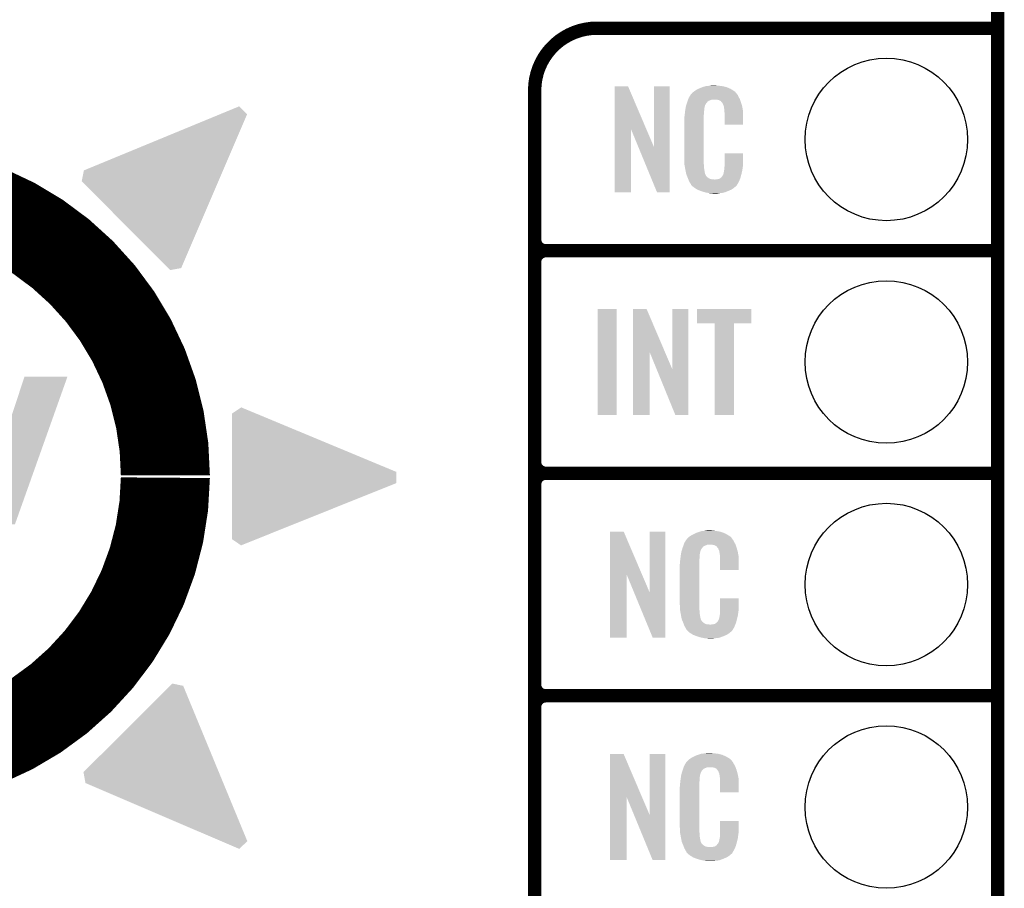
# Model space of a CAD drawing. Extents: x -0.05 to 0.95, y -0.15 to 1.54.
# Tile 15 of 27: x 0.51 to 0.95, y 0.36 to 0.75. Entities that reach past the tile are written whole.
import ezdxf

# ---------------------------------------------------------------- set-up
doc = ezdxf.new("R2010")
doc.units = 0
doc.layers.get('0').update_dxf_attribs({"linetype": 'CONTINUOUS'})
for name, color, linetype in [('AMBIENT_26_CLICK_V100_GKO', 5, 'CONTINUOUS'), ('AMBIENT_26_CLICK_V100_GTO', 14, 'CONTINUOUS'), ('AMBIENT_26_CLICK_V100_GTS', 12, 'CONTINUOUS')]:
    doc.layers.add(name, color=color, linetype=linetype)

# ---------------------------------------------------------------- blocks, each defined once
blk = doc.blocks.new('ROUND_33')
blk.add_circle((0, 0), 0.0365)

msp = doc.modelspace()

# ---------------------------------------------------------------- linework, layer by layer
at = {"layer": 'AMBIENT_26_CLICK_V100_GKO', "const_width": 0.006}
msp.add_lwpolyline([(0.95, -0.05), (0.95, 1.45)], dxfattribs=at)
at = {"layer": 'AMBIENT_26_CLICK_V100_GTO'}
for points, const_width in [([(0.77, 0.75, 0.4142136), (0.742, 0.722)], 0.006), ([(0.5761, 0.549, 516.3942261), (0.5760961, 0.548)], 0.04), ([(0.742, 0.655, 0.4142136), (0.747, 0.65)], 0.006), ([(0.747, 0.65, 0.4142136), (0.742, 0.645)], 0.006), ([(0.747, 0.65, 0.4142136), (0.742, 0.645)], 0.006), ([(0.742, 0.555, 0.4142136), (0.747, 0.55)], 0.006), ([(0.747, 0.55, 0.4142136), (0.742, 0.545)], 0.006), ([(0.747, 0.55, 0.4142136), (0.742, 0.545)], 0.006), ([(0.742, 0.455, 0.4142136), (0.747, 0.45)], 0.006), ([(0.747, 0.45, 0.4142136), (0.742, 0.445)], 0.006), ([(0.747, 0.45, 0.4142136), (0.742, 0.445)], 0.006)]:
    msp.add_lwpolyline(points, format="xyb", dxfattribs=dict(at, const_width=const_width))
at = {"layer": 'AMBIENT_26_CLICK_V100_GTO', "const_width": 0.006}
for points in [[(0.77, 0.75), (0.95, 0.75)], [(0.742, -0.022), (0.742, 0.722)], [(0.747, 0.65), (0.95, 0.65)], [(0.747, 0.65), (0.95, 0.65)], [(0.742, 0.555), (0.742, 0.645)], [(0.747, 0.55), (0.95, 0.55)], [(0.747, 0.55), (0.95, 0.55)], [(0.742, 0.545), (0.742, 0.455)], [(0.747, 0.45), (0.95, 0.45)], [(0.747, 0.45), (0.95, 0.45)], [(0.742, 0.355), (0.742, 0.445)]]:
    msp.add_lwpolyline(points, dxfattribs=at)
at = {"layer": 'AMBIENT_26_CLICK_V100_GTO'}
for points in [[(0.7779006, 0.7045952), (0.7779009, 0.7237994), (0.7921917, 0.7045952), (0.7840002, 0.7237994)], [(0.7779009, 0.7237994), (0.7779009, 0.7238), (0.7840002, 0.7237994), (0.7779009, 0.7238)], [(0.7956, 0.6966046), (0.7956009, 0.7237991), (0.8026994, 0.6966046), (0.8027, 0.7237991)], [(0.7956009, 0.7237991), (0.7956009, 0.7238), (0.8027, 0.7237991), (0.7956009, 0.7238)], [(0.8128, 0.7209001), (0.8133714, 0.7214), (0.8325285, 0.7209001), (0.8321001, 0.7214)], [(0.8133714, 0.7214), (0.8136001, 0.7216), (0.8321001, 0.7214), (0.8318202, 0.7216)], [(0.8136001, 0.7216), (0.8140716, 0.7219001), (0.8318202, 0.7216), (0.8314, 0.7219001)], [(0.8140716, 0.7219001), (0.8147001, 0.7223), (0.8314, 0.7219001), (0.8307335, 0.7223)], [(0.8147001, 0.7223), (0.8157, 0.7228), (0.8307335, 0.7223), (0.8299, 0.7228)], [(0.8157, 0.7228), (0.8161, 0.723), (0.8299, 0.7228), (0.8294143, 0.723)], [(0.8161, 0.723), (0.8170999, 0.7234), (0.8294143, 0.723), (0.828443, 0.7234)], [(0.8170999, 0.7234), (0.8173999, 0.7235), (0.828443, 0.7234), (0.8282001, 0.7235)], [(0.8173999, 0.7235), (0.818, 0.7237), (0.8282001, 0.7235), (0.8274501, 0.7237)], [(0.818, 0.7237), (0.8186667, 0.7239), (0.8274501, 0.7237), (0.8267001, 0.7239)], [(0.8186667, 0.7239), (0.8190001, 0.724), (0.8267001, 0.7239), (0.8259001, 0.724)], [(0.8190001, 0.724), (0.8202, 0.7241), (0.8259001, 0.724), (0.8251, 0.7241)], [(0.8202, 0.7241), (0.8208, 0.7242), (0.8251, 0.7241), (0.8245001, 0.7242)], [(0.8208, 0.7242), (0.8214001, 0.7243), (0.8239001, 0.7242), (0.8234001, 0.7243)], [(0.8103798, 0.7162999), (0.8104999, 0.7167), (0.8190999, 0.7162999), (0.8194998, 0.7167)], [(0.8104999, 0.7167001), (0.8105735, 0.7168998), (0.8194999, 0.7167001), (0.8195999, 0.7168998)], [(0.8104999, 0.7167), (0.8104999, 0.7167001), (0.8194998, 0.7167), (0.8194999, 0.7167001)], [(0.8105735, 0.7168998), (0.8107209, 0.7172999), (0.8195999, 0.7168998), (0.8201001, 0.7172999)], [(0.8107209, 0.7172999), (0.810942, 0.7178999), (0.8201001, 0.7172999), (0.8215998, 0.7178999)], [(0.810942, 0.7179), (0.8110157, 0.7180999), (0.8342714, 0.7179), (0.8342, 0.7180999)], [(0.810942, 0.7178999), (0.810942, 0.7179), (0.8215998, 0.7178999), (0.8234999, 0.7179)], [(0.8110157, 0.7180999), (0.8112, 0.7186001), (0.8342, 0.7180999), (0.8339272, 0.7186001)], [(0.8112, 0.7186001), (0.8115528, 0.7192), (0.8339272, 0.7186001), (0.8336, 0.7192)], [(0.8115528, 0.7192), (0.8120822, 0.7200998), (0.8336, 0.7192), (0.8332001, 0.7200998)], [(0.8120822, 0.7200998), (0.8122, 0.7203001), (0.8332001, 0.7200998), (0.833, 0.7203001)], [(0.8122, 0.7203001), (0.8122009, 0.7204), (0.833, 0.7203001), (0.8329002, 0.7204)], [(0.8122009, 0.7204), (0.8124002, 0.7204003), (0.8329002, 0.7204), (0.8328998, 0.7204003)], [(0.8124002, 0.7204003), (0.81248, 0.7205001), (0.8328998, 0.7204003), (0.8328001, 0.7205001)], [(0.81248, 0.7205001), (0.8126398, 0.7206998), (0.8328001, 0.7205001), (0.8327001, 0.7206998)], [(0.8126398, 0.7206998), (0.8128, 0.7209001), (0.8327001, 0.7206998), (0.8325285, 0.7209001)], [(0.8242, 0.7178), (0.8234999, 0.7179), (0.8343072, 0.7178), (0.8342714, 0.7179)], [(0.8246999, 0.7177), (0.8242, 0.7178), (0.8343428, 0.7177), (0.8343072, 0.7178)], [(0.8256998, 0.7172), (0.8246999, 0.7177), (0.8345214, 0.7172), (0.8343428, 0.7177)], [(0.8257999, 0.7170002), (0.8256998, 0.7172), (0.8345928, 0.7170002), (0.8345214, 0.7172)], [(0.8260572, 0.7167), (0.8257999, 0.7170002), (0.8346999, 0.7167), (0.8345928, 0.7170002)], [(0.8263999, 0.7163), (0.8260572, 0.7167), (0.8348176, 0.7163), (0.8346999, 0.7167)], [(0.6005752, 0.7112995), (0.6093006, 0.7148996), (0.6127998, 0.7112995), (0.6093006, 0.7148996)], [(0.8095, 0.7119), (0.8095888, 0.7126999), (0.8181, 0.7119), (0.8181, 0.7126999)], [(0.8095888, 0.7126999), (0.8096, 0.7128), (0.8181, 0.7126999), (0.81812, 0.7128)], [(0.8096, 0.7128), (0.8096631, 0.7131999), (0.81812, 0.7128), (0.8182, 0.7131999)], [(0.8096631, 0.7131999), (0.809742, 0.7136999), (0.8182, 0.7131999), (0.8182, 0.7136999)], [(0.809742, 0.7136999), (0.8098052, 0.7140999), (0.8182, 0.7136999), (0.8183, 0.7140999)], [(0.8098052, 0.7140999), (0.8098368, 0.7142999), (0.8183, 0.7140999), (0.8183, 0.7142999)], [(0.8098368, 0.7142999), (0.8099, 0.7147001), (0.8183, 0.7142999), (0.8184091, 0.7147001)], [(0.8099, 0.7147001), (0.8101099, 0.7153999), (0.8184091, 0.7147001), (0.8185999, 0.7153999)], [(0.8101099, 0.7153999), (0.8103798, 0.7162999), (0.8185999, 0.7153999), (0.8190999, 0.7162999)], [(0.8268, 0.7154), (0.8263999, 0.7163), (0.8350824, 0.7154), (0.8348176, 0.7163)], [(0.82696, 0.7150001), (0.8268, 0.7154), (0.8352, 0.7150001), (0.8350824, 0.7154)], [(0.8269999, 0.7149002), (0.82696, 0.7150001), (0.8352191, 0.7149002), (0.8352, 0.7150001)], [(0.827, 0.7146001), (0.8269999, 0.7149002), (0.8352762, 0.7146001), (0.8352191, 0.7149002)], [(0.8271, 0.7140999), (0.827, 0.7146001), (0.8353715, 0.7140999), (0.8352762, 0.7146001)], [(0.8272, 0.7134), (0.8271, 0.7140999), (0.8355048, 0.7134), (0.8353715, 0.7140999)], [(0.8272385, 0.7128999), (0.8272, 0.7134), (0.8356, 0.7128999), (0.8355048, 0.7134)], [(0.8273, 0.7121), (0.8272385, 0.7128999), (0.8355998, 0.7121), (0.8356, 0.7128999)], [(0.5395004, 0.6861), (0.6005752, 0.7112995), (0.602005, 0.6861), (0.6127998, 0.7112995)], [(0.8092, 0.7091001), (0.8093, 0.7096001), (0.818, 0.7091001), (0.818, 0.7096001)], [(0.8092, 0.6914), (0.8092, 0.7091001), (0.818, 0.6914), (0.818, 0.7091001)], [(0.8093, 0.7103), (0.8094, 0.711), (0.818, 0.7103), (0.818, 0.711)], [(0.8093, 0.7096001), (0.8093, 0.7103), (0.818, 0.7096001), (0.818, 0.7103)], [(0.8094, 0.711), (0.8094111, 0.7110999), (0.818, 0.711), (0.818, 0.7110999)], [(0.8094111, 0.7110999), (0.8095, 0.7119), (0.818, 0.7110999), (0.8181, 0.7119)], [(0.8273, 0.7066009), (0.8273, 0.7121), (0.8355991, 0.7066009), (0.8355998, 0.7121)], [(0.7779, 0.6762009), (0.7779006, 0.7045952), (0.7852991, 0.6762009), (0.7853, 0.7045952)], [(0.7885925, 0.6966046), (0.7853, 0.7045952), (0.7956, 0.6966046), (0.7921917, 0.7045952)], [(0.8355991, 0.7066), (0.8273, 0.7066009), (0.8355991, 0.7066), (0.8355991, 0.7066009)], [(0.7969998, 0.6762006), (0.7885925, 0.6966046), (0.8026991, 0.6762006), (0.8026994, 0.6966046)], [(0.8092926, 0.6889), (0.8092, 0.6914), (0.818, 0.6889), (0.818, 0.6914)], [(0.8273, 0.6883), (0.8273009, 0.6937991), (0.8356, 0.6883), (0.8356, 0.6937991)], [(0.8273009, 0.6937991), (0.8273009, 0.6938), (0.8356, 0.6937991), (0.8273009, 0.6938)], [(0.5385001, 0.6812002), (0.5395004, 0.6861), (0.5999061, 0.6812002), (0.602005, 0.6861)], [(0.8093, 0.6887001), (0.8092926, 0.6889), (0.8180286, 0.6887001), (0.818, 0.6889)], [(0.809387, 0.6881999), (0.8093, 0.6887001), (0.8181, 0.6881999), (0.8180286, 0.6887001)], [(0.8095435, 0.6872999), (0.809387, 0.6881999), (0.8181, 0.6872999), (0.8181, 0.6881999)], [(0.8097, 0.6864), (0.8095435, 0.6872999), (0.8182421, 0.6864), (0.8181, 0.6872999)], [(0.8099001, 0.6854), (0.8097, 0.6864), (0.8184, 0.6854), (0.8182421, 0.6864)], [(0.8270001, 0.6855002), (0.8271, 0.6857002), (0.8351588, 0.6855002), (0.8352058, 0.6857002)], [(0.8271, 0.6860001), (0.82712, 0.6861001), (0.8352765, 0.6860001), (0.8353, 0.6861001)], [(0.8271, 0.6857002), (0.8271, 0.6860001), (0.8352058, 0.6857002), (0.8352765, 0.6860001)], [(0.82712, 0.6861001), (0.8272, 0.6865001), (0.8353, 0.6861001), (0.8353533, 0.6865001)], [(0.8272, 0.687), (0.827275, 0.6876), (0.8354199, 0.687), (0.8355, 0.6876)], [(0.8272, 0.6865001), (0.8272, 0.687), (0.8353533, 0.6865001), (0.8354199, 0.687)], [(0.827275, 0.6876), (0.8273, 0.6878001), (0.8355, 0.6876), (0.8355286, 0.6878001)], [(0.8273, 0.6878001), (0.8273, 0.6883), (0.8355286, 0.6878001), (0.8356, 0.6883)], [(0.8100801, 0.6844999), (0.8099001, 0.6854), (0.8186, 0.6844999), (0.8184, 0.6854)], [(0.8101, 0.6844001), (0.8100801, 0.6844999), (0.81865, 0.6844001), (0.8186, 0.6844999)], [(0.8103883, 0.6837001), (0.8101, 0.6844001), (0.8190001, 0.6837001), (0.81865, 0.6844001)], [(0.8104295, 0.6835998), (0.8103883, 0.6837001), (0.8191001, 0.6835998), (0.8190001, 0.6837001)], [(0.8105118, 0.6834001), (0.8104295, 0.6835998), (0.8192002, 0.6834001), (0.8191001, 0.6835998)], [(0.8105942, 0.6831999), (0.8105118, 0.6834001), (0.8195001, 0.6831999), (0.8192002, 0.6834001)], [(0.8107177, 0.6829), (0.8105942, 0.6831999), (0.8198, 0.6829), (0.8195001, 0.6831999)], [(0.8108, 0.6827), (0.8107177, 0.6829), (0.8201001, 0.6827), (0.8198, 0.6829)], [(0.8108769, 0.6825), (0.8108, 0.6827), (0.8204001, 0.6825), (0.8201001, 0.6827)], [(0.8109924, 0.6822), (0.8108769, 0.6825), (0.8210002, 0.6822), (0.8204001, 0.6825)], [(0.8110693, 0.682), (0.8109924, 0.6822), (0.8228001, 0.682), (0.8210002, 0.6822)], [(0.8113, 0.6814), (0.8110693, 0.682), (0.8339058, 0.6814), (0.8341529, 0.682)], [(0.8115779, 0.6809), (0.8113, 0.6814), (0.8337, 0.6809), (0.8339058, 0.6814)], [(0.8228001, 0.682), (0.8232001, 0.6820001), (0.8341529, 0.682), (0.834153, 0.6820001)], [(0.8232001, 0.6820001), (0.8235002, 0.6821), (0.834153, 0.6820001), (0.8341941, 0.6821)], [(0.8239001, 0.6821), (0.8249001, 0.6823), (0.8341941, 0.6821), (0.8342765, 0.6823)], [(0.8249001, 0.6823), (0.8253998, 0.6825999), (0.8342765, 0.6823), (0.8344, 0.6825999)], [(0.8253998, 0.6825999), (0.8254001, 0.6826001), (0.8344, 0.6825999), (0.8344, 0.6826001)], [(0.8254001, 0.6826001), (0.8257002, 0.6829), (0.8344, 0.6826001), (0.8344833, 0.6829)], [(0.8257002, 0.6829), (0.8258002, 0.6829006), (0.8344833, 0.6829), (0.8344835, 0.6829006)], [(0.8258002, 0.6829006), (0.8259001, 0.6830999), (0.8344835, 0.6829006), (0.8345388, 0.6830999)], [(0.8259001, 0.6830999), (0.8263001, 0.6835001), (0.8345388, 0.6830999), (0.83465, 0.6835001)], [(0.8263001, 0.6835001), (0.8268, 0.6844), (0.83465, 0.6835001), (0.8349, 0.6844)], [(0.8268, 0.6844), (0.8268001, 0.6844001), (0.8349, 0.6844), (0.8349, 0.6844001)], [(0.8268001, 0.6844001), (0.827, 0.6854001), (0.8349, 0.6844001), (0.8351353, 0.6854001)], [(0.827, 0.6854001), (0.8270001, 0.6855002), (0.8351353, 0.6854001), (0.8351588, 0.6855002)], [(0.5774022, 0.6422001), (0.5385001, 0.6812002), (0.5831996, 0.6422001), (0.5999061, 0.6812002)], [(0.8118001, 0.6804999), (0.8115779, 0.6809), (0.8334599, 0.6804999), (0.8337, 0.6809)], [(0.8121998, 0.6799002), (0.8118001, 0.6804999), (0.8331001, 0.6799002), (0.8334599, 0.6804999)], [(0.8122, 0.6797002), (0.8121998, 0.6799002), (0.8329801, 0.6797002), (0.8331001, 0.6799002)], [(0.8125001, 0.6794), (0.8122, 0.6797002), (0.8328, 0.6794), (0.8329801, 0.6797002)], [(0.8127, 0.6792), (0.8125001, 0.6794), (0.8326998, 0.6792), (0.8328, 0.6794)], [(0.8129, 0.6789999), (0.8127, 0.6792), (0.8324498, 0.6789999), (0.8326998, 0.6792)], [(0.8131333, 0.6788), (0.8129, 0.6789999), (0.8322, 0.6788), (0.8324498, 0.6789999)], [(0.8135999, 0.6784), (0.8131333, 0.6788), (0.8317334, 0.6784), (0.8322, 0.6788)], [(0.81392, 0.6782), (0.8135999, 0.6784), (0.8315001, 0.6782), (0.8317334, 0.6784)], [(0.8150402, 0.6775), (0.81392, 0.6782), (0.8305001, 0.6775), (0.8315001, 0.6782)], [(0.8152, 0.6774001), (0.8150402, 0.6775), (0.8302669, 0.6774001), (0.8305001, 0.6775)], [(0.8164857, 0.6769), (0.8152, 0.6774001), (0.8291, 0.6769), (0.8302669, 0.6774001)], [(0.817, 0.6766999), (0.8164857, 0.6769), (0.8285854, 0.6766999), (0.8291, 0.6769)], [(0.7852991, 0.6762), (0.7779, 0.6762009), (0.7852991, 0.6762), (0.7852991, 0.6762009)], [(0.8026991, 0.6762), (0.7969998, 0.6762006), (0.8026991, 0.6762), (0.8026991, 0.6762006)], [(0.8186999, 0.6762), (0.817, 0.6766999), (0.8272999, 0.6762), (0.8285854, 0.6766999)], [(0.8197667, 0.676), (0.8186999, 0.6762), (0.8263999, 0.676), (0.8272999, 0.6762)], [(0.8203, 0.6759), (0.8197667, 0.676), (0.8253, 0.6759), (0.8263999, 0.676)], [(0.8208999, 0.6758), (0.8203, 0.6759), (0.8246999, 0.6758), (0.8253, 0.6759)], [(0.8219999, 0.6757), (0.8215999, 0.6758), (0.8240999, 0.6757), (0.8246999, 0.6758)], [(0.5782997, 0.6413003), (0.5774022, 0.6422001), (0.5782997, 0.6413003), (0.5831996, 0.6422001)], [(0.7703, 0.5762009), (0.7703009, 0.6237991), (0.7787991, 0.5762009), (0.7788, 0.6237991)], [(0.7703009, 0.6237991), (0.7703009, 0.6238), (0.7788, 0.6237991), (0.7703009, 0.6238)], [(0.7862006, 0.6045952), (0.7862009, 0.6237994), (0.8004917, 0.6045952), (0.7923002, 0.6237994)], [(0.7862009, 0.6237994), (0.7862009, 0.6238), (0.7923002, 0.6237994), (0.7862009, 0.6238)], [(0.8039, 0.5966046), (0.8039009, 0.6237991), (0.8109994, 0.5966046), (0.811, 0.6237991)], [(0.8039009, 0.6237991), (0.8039009, 0.6238), (0.811, 0.6237991), (0.8039009, 0.6238)], [(0.815, 0.6174009), (0.8150009, 0.6237991), (0.8392991, 0.6174009), (0.8393, 0.6237991)], [(0.8150009, 0.6237991), (0.8150009, 0.6238), (0.8393, 0.6237991), (0.8150009, 0.6238)], [(0.8227991, 0.6174), (0.815, 0.6174009), (0.8392991, 0.6174), (0.8392991, 0.6174009)], [(0.8227991, 0.6173991), (0.8227991, 0.6174), (0.8315, 0.6173991), (0.8392991, 0.6174)], [(0.8228, 0.5762009), (0.8227991, 0.6173991), (0.8314991, 0.5762009), (0.8315, 0.6173991)], [(0.7862, 0.5762009), (0.7862006, 0.6045952), (0.7935991, 0.5762009), (0.7936, 0.6045952)], [(0.7968643, 0.5966046), (0.7936, 0.6045952), (0.8039, 0.5966046), (0.8004917, 0.6045952)], [(0.4909009, 0.5270027), (0.5128003, 0.5933988), (0.5084865, 0.5270027), (0.5320996, 0.5933988)], [(0.5128003, 0.5933988), (0.5128007, 0.5934), (0.5320996, 0.5933988), (0.5128007, 0.5934)], [(0.8051998, 0.5762006), (0.7968643, 0.5966046), (0.8109991, 0.5762006), (0.8109994, 0.5966046)], [(0.6060003, 0.5768001), (0.6102002, 0.5795998), (0.6169292, 0.5768001), (0.6102002, 0.5795998)], [(0.6060002, 0.5505993), (0.6060003, 0.5768001), (0.6799, 0.5505993), (0.6169292, 0.5768001)], [(0.7787991, 0.5762), (0.7703, 0.5762009), (0.7787991, 0.5762), (0.7787991, 0.5762009)], [(0.7935991, 0.5762), (0.7862, 0.5762009), (0.7935991, 0.5762), (0.7935991, 0.5762009)], [(0.8109991, 0.5762), (0.8051998, 0.5762006), (0.8109991, 0.5762), (0.8109991, 0.5762006)], [(0.8314991, 0.5762), (0.8228, 0.5762009), (0.8314991, 0.5762), (0.8314991, 0.5762009)], [(0.6060001, 0.5455998), (0.6060002, 0.5505993), (0.6798994, 0.5455998), (0.6799, 0.5505993)], [(0.606, 0.5204004), (0.6060001, 0.5455998), (0.61708, 0.5204004), (0.6798994, 0.5455998)], [(0.7759006, 0.5045952), (0.7759009, 0.5237994), (0.7901917, 0.5045952), (0.7820002, 0.5237994)], [(0.7759009, 0.5237994), (0.7759009, 0.5238), (0.7820002, 0.5237994), (0.7759009, 0.5238)], [(0.7936, 0.4966046), (0.7936009, 0.5237991), (0.8006994, 0.4966046), (0.8007, 0.5237991)], [(0.7936009, 0.5237991), (0.7936009, 0.5238), (0.8007, 0.5237991), (0.7936009, 0.5238)], [(0.8120716, 0.5219001), (0.8127001, 0.5223), (0.8294, 0.5219001), (0.8287335, 0.5223)], [(0.8127001, 0.5223), (0.8137, 0.5228), (0.8287335, 0.5223), (0.8279, 0.5228)], [(0.8137, 0.5228), (0.8141, 0.523), (0.8279, 0.5228), (0.8274143, 0.523)], [(0.8141, 0.523), (0.8150999, 0.5234), (0.8274143, 0.523), (0.826443, 0.5234)], [(0.8150999, 0.5234), (0.8153999, 0.5235), (0.826443, 0.5234), (0.8262001, 0.5235)], [(0.8153999, 0.5235), (0.816, 0.5237), (0.8262001, 0.5235), (0.8254501, 0.5237)], [(0.816, 0.5237), (0.8166667, 0.5239), (0.8254501, 0.5237), (0.8247001, 0.5239)], [(0.8166667, 0.5239), (0.8170001, 0.524), (0.8247001, 0.5239), (0.8239001, 0.524)], [(0.8170001, 0.524), (0.8182, 0.5241), (0.8239001, 0.524), (0.8231, 0.5241)], [(0.8182, 0.5241), (0.8188, 0.5242), (0.8231, 0.5241), (0.8225001, 0.5242)], [(0.8188, 0.5242), (0.8194001, 0.5243), (0.8219001, 0.5242), (0.8214001, 0.5243)], [(0.6100996, 0.5176002), (0.606, 0.5204004), (0.6100996, 0.5176002), (0.61708, 0.5204004)], [(0.808745, 0.5172999), (0.8089549, 0.5178999), (0.8181001, 0.5172999), (0.8195998, 0.5178999)], [(0.8089549, 0.5178999), (0.808955, 0.5179), (0.8195998, 0.5178999), (0.8214999, 0.5179)], [(0.808955, 0.5179), (0.8090249, 0.5180999), (0.8322714, 0.5179), (0.8322, 0.5180999)], [(0.8090249, 0.5180999), (0.8092, 0.5186001), (0.8322, 0.5180999), (0.8319272, 0.5186001)], [(0.8092, 0.5186001), (0.8095529, 0.5192), (0.8319272, 0.5186001), (0.8316, 0.5192)], [(0.8095529, 0.5192), (0.8100824, 0.5201), (0.8316, 0.5192), (0.8311001, 0.5201)], [(0.8100824, 0.5201), (0.8102002, 0.5203001), (0.8311001, 0.5201), (0.8309501, 0.5203001)], [(0.8102002, 0.5203001), (0.8104, 0.5204002), (0.8309501, 0.5203001), (0.830875, 0.5204002)], [(0.8104, 0.5204002), (0.8104799, 0.5205001), (0.830875, 0.5204002), (0.8308001, 0.5205001)], [(0.8104799, 0.5205001), (0.8106398, 0.5206998), (0.8308001, 0.5205001), (0.8307001, 0.5206998)], [(0.8106398, 0.5206998), (0.8108, 0.5209001), (0.8307001, 0.5206998), (0.8305285, 0.5209001)], [(0.8108, 0.5209001), (0.8113714, 0.5214), (0.8305285, 0.5209001), (0.8301001, 0.5214)], [(0.8113714, 0.5214), (0.8116001, 0.5216), (0.8301001, 0.5214), (0.8298202, 0.5216)], [(0.8116001, 0.5216), (0.8120716, 0.5219001), (0.8298202, 0.5216), (0.8294, 0.5219001)], [(0.8222, 0.5178), (0.8214999, 0.5179), (0.8323072, 0.5178), (0.8322714, 0.5179)], [(0.8226999, 0.5177), (0.8222, 0.5178), (0.8323428, 0.5177), (0.8323072, 0.5178)], [(0.8236998, 0.5172), (0.8226999, 0.5177), (0.8325214, 0.5172), (0.8323428, 0.5177)], [(0.8076, 0.5128), (0.8076631, 0.5131999), (0.81612, 0.5128), (0.8162, 0.5131999)], [(0.8076631, 0.5131999), (0.807742, 0.5136999), (0.8162, 0.5131999), (0.8162, 0.5136999)], [(0.807742, 0.5136999), (0.8078052, 0.5140999), (0.8162, 0.5136999), (0.8163, 0.5140999)], [(0.8078052, 0.5140999), (0.8078368, 0.5142999), (0.8163, 0.5140999), (0.8163, 0.5142999)], [(0.8078368, 0.5142999), (0.8079, 0.5147001), (0.8163, 0.5142999), (0.8164091, 0.5147001)], [(0.8079, 0.5147001), (0.8081209, 0.5153999), (0.8164091, 0.5147001), (0.8165999, 0.5153999)], [(0.8081209, 0.5153999), (0.8084052, 0.5162999), (0.8165999, 0.5153999), (0.8170999, 0.5162999)], [(0.8084052, 0.5162999), (0.8085, 0.5166), (0.8170999, 0.5162999), (0.8173998, 0.5166)], [(0.8085, 0.5166), (0.808535, 0.5167001), (0.8173998, 0.5166), (0.8174999, 0.5167001)], [(0.808535, 0.5167001), (0.8086049, 0.5168998), (0.8174999, 0.5167001), (0.8175999, 0.5168998)], [(0.8086049, 0.5168998), (0.808745, 0.5172999), (0.8175999, 0.5168998), (0.8181001, 0.5172999)], [(0.8237999, 0.5170002), (0.8236998, 0.5172), (0.8325928, 0.5170002), (0.8325214, 0.5172)], [(0.8240572, 0.5167), (0.8237999, 0.5170002), (0.8326999, 0.5167), (0.8325928, 0.5170002)], [(0.8243999, 0.5163), (0.8240572, 0.5167), (0.8328176, 0.5163), (0.8326999, 0.5167)], [(0.8248, 0.5154), (0.8243999, 0.5163), (0.8330824, 0.5154), (0.8328176, 0.5163)], [(0.82496, 0.5150001), (0.8248, 0.5154), (0.8332, 0.5150001), (0.8330824, 0.5154)], [(0.8249999, 0.5149002), (0.82496, 0.5150001), (0.8332191, 0.5149002), (0.8332, 0.5150001)], [(0.825, 0.5146001), (0.8249999, 0.5149002), (0.8332762, 0.5146001), (0.8332191, 0.5149002)], [(0.8251, 0.5140999), (0.825, 0.5146001), (0.8333715, 0.5140999), (0.8332762, 0.5146001)], [(0.8252, 0.5134), (0.8251, 0.5140999), (0.8335048, 0.5134), (0.8333715, 0.5140999)], [(0.8252385, 0.5128999), (0.8252, 0.5134), (0.8336, 0.5128999), (0.8335048, 0.5134)], [(0.8072, 0.5091001), (0.8073, 0.5096001), (0.816, 0.5091001), (0.816, 0.5096001)], [(0.8072, 0.4914), (0.8072, 0.5091001), (0.816, 0.4914), (0.816, 0.5091001)], [(0.8073, 0.5103), (0.8074, 0.511), (0.816, 0.5103), (0.816, 0.511)], [(0.8073, 0.5096001), (0.8073, 0.5103), (0.816, 0.5096001), (0.816, 0.5103)], [(0.8074, 0.511), (0.8074111, 0.5110999), (0.816, 0.511), (0.816, 0.5110999)], [(0.8074111, 0.5110999), (0.8075, 0.5119), (0.816, 0.5110999), (0.8161, 0.5119)], [(0.8075, 0.5119), (0.8075888, 0.5126999), (0.8161, 0.5119), (0.8161, 0.5126999)], [(0.8075888, 0.5126999), (0.8076, 0.5128), (0.8161, 0.5126999), (0.81612, 0.5128)], [(0.8253, 0.5121), (0.8252385, 0.5128999), (0.8335998, 0.5121), (0.8336, 0.5128999)], [(0.8253, 0.5066009), (0.8253, 0.5121), (0.8335991, 0.5066009), (0.8335998, 0.5121)], [(0.7759, 0.4762009), (0.7759006, 0.5045952), (0.7832991, 0.4762009), (0.7833, 0.5045952)], [(0.7865925, 0.4966046), (0.7833, 0.5045952), (0.7936, 0.4966046), (0.7901917, 0.5045952)], [(0.8335991, 0.5066), (0.8253, 0.5066009), (0.8335991, 0.5066), (0.8335991, 0.5066009)], [(0.7949998, 0.4762006), (0.7865925, 0.4966046), (0.8006991, 0.4762006), (0.8006994, 0.4966046)], [(0.8072926, 0.4889), (0.8072, 0.4914), (0.816, 0.4889), (0.816, 0.4914)], [(0.8253, 0.4883), (0.8253009, 0.4937991), (0.8336, 0.4883), (0.8336, 0.4937991)], [(0.8253009, 0.4937991), (0.8253009, 0.4938), (0.8336, 0.4937991), (0.8253009, 0.4938)], [(0.8073, 0.4887001), (0.8072926, 0.4889), (0.8160286, 0.4887001), (0.816, 0.4889)], [(0.807387, 0.4881999), (0.8073, 0.4887001), (0.8161, 0.4881999), (0.8160286, 0.4887001)], [(0.8075435, 0.4872999), (0.807387, 0.4881999), (0.8161, 0.4872999), (0.8161, 0.4881999)], [(0.8077, 0.4864), (0.8075435, 0.4872999), (0.8162421, 0.4864), (0.8161, 0.4872999)], [(0.8252, 0.487), (0.825275, 0.4876), (0.8334199, 0.487), (0.8335, 0.4876)], [(0.8252, 0.4865001), (0.8252, 0.487), (0.8333533, 0.4865001), (0.8334199, 0.487)], [(0.825275, 0.4876), (0.8253, 0.4878001), (0.8335, 0.4876), (0.8335286, 0.4878001)], [(0.8253, 0.4878001), (0.8253, 0.4883), (0.8335286, 0.4878001), (0.8336, 0.4883)], [(0.8079001, 0.4854), (0.8077, 0.4864), (0.8164, 0.4854), (0.8162421, 0.4864)], [(0.8080801, 0.4844999), (0.8079001, 0.4854), (0.8166, 0.4844999), (0.8164, 0.4854)], [(0.8081, 0.4844001), (0.8080801, 0.4844999), (0.81665, 0.4844001), (0.8166, 0.4844999)], [(0.8083883, 0.4837001), (0.8081, 0.4844001), (0.8170001, 0.4837001), (0.81665, 0.4844001)], [(0.8084295, 0.4835998), (0.8083883, 0.4837001), (0.8171001, 0.4835998), (0.8170001, 0.4837001)], [(0.8085118, 0.4834001), (0.8084295, 0.4835998), (0.8172002, 0.4834001), (0.8171001, 0.4835998)], [(0.8085942, 0.4831999), (0.8085118, 0.4834001), (0.8175001, 0.4831999), (0.8172002, 0.4834001)], [(0.8087177, 0.4829), (0.8085942, 0.4831999), (0.8178, 0.4829), (0.8175001, 0.4831999)], [(0.8088, 0.4827), (0.8087177, 0.4829), (0.8181001, 0.4827), (0.8178, 0.4829)], [(0.8088769, 0.4825), (0.8088, 0.4827), (0.8184001, 0.4825), (0.8181001, 0.4827)], [(0.8089924, 0.4822), (0.8088769, 0.4825), (0.8190002, 0.4822), (0.8184001, 0.4825)], [(0.8090693, 0.482), (0.8089924, 0.4822), (0.8208001, 0.482), (0.8190002, 0.4822)], [(0.8219001, 0.4821), (0.8229001, 0.4823), (0.8321941, 0.4821), (0.8322765, 0.4823)], [(0.8229001, 0.4823), (0.8233998, 0.4825999), (0.8322765, 0.4823), (0.8324, 0.4825999)], [(0.8233998, 0.4825999), (0.8234, 0.4826), (0.8324, 0.4825999), (0.8324, 0.4826)], [(0.8234, 0.4826), (0.8238001, 0.4829002), (0.8324, 0.4826), (0.8324834, 0.4829002)], [(0.8238001, 0.4829002), (0.8239001, 0.4830999), (0.8324834, 0.4829002), (0.8325388, 0.4830999)], [(0.8239001, 0.4830999), (0.8243001, 0.4835001), (0.8325388, 0.4830999), (0.83265, 0.4835001)], [(0.8243001, 0.4835001), (0.8248, 0.4844), (0.83265, 0.4835001), (0.8329, 0.4844)], [(0.8248, 0.4844), (0.8248001, 0.4844001), (0.8329, 0.4844), (0.8329, 0.4844001)], [(0.8248001, 0.4844001), (0.825, 0.4854001), (0.8329, 0.4844001), (0.8331353, 0.4854001)], [(0.825, 0.4854001), (0.8250001, 0.4855002), (0.8331353, 0.4854001), (0.8331588, 0.4855002)], [(0.8250001, 0.4855002), (0.8251, 0.4857002), (0.8331588, 0.4855002), (0.8332058, 0.4857002)], [(0.8251, 0.4860001), (0.82512, 0.4861001), (0.8332765, 0.4860001), (0.8333, 0.4861001)], [(0.8251, 0.4857002), (0.8251, 0.4860001), (0.8332058, 0.4857002), (0.8332765, 0.4860001)], [(0.82512, 0.4861001), (0.8252, 0.4865001), (0.8333, 0.4861001), (0.8333533, 0.4865001)], [(0.8093, 0.4814), (0.8090693, 0.482), (0.8319058, 0.4814), (0.8321529, 0.482)], [(0.8095779, 0.4809), (0.8093, 0.4814), (0.8317, 0.4809), (0.8319058, 0.4814)], [(0.8098001, 0.4804999), (0.8095779, 0.4809), (0.8314599, 0.4804999), (0.8317, 0.4809)], [(0.8101998, 0.4799002), (0.8098001, 0.4804999), (0.8311001, 0.4799002), (0.8314599, 0.4804999)], [(0.8102, 0.4797002), (0.8101998, 0.4799002), (0.8309801, 0.4797002), (0.8311001, 0.4799002)], [(0.8105001, 0.4794), (0.8102, 0.4797002), (0.8308, 0.4794), (0.8309801, 0.4797002)], [(0.8107, 0.4792), (0.8105001, 0.4794), (0.8306998, 0.4792), (0.8308, 0.4794)], [(0.8109, 0.4789999), (0.8107, 0.4792), (0.8304498, 0.4789999), (0.8306998, 0.4792)], [(0.8111333, 0.4788), (0.8109, 0.4789999), (0.8302, 0.4788), (0.8304498, 0.4789999)], [(0.8115999, 0.4784), (0.8111333, 0.4788), (0.8297334, 0.4784), (0.8302, 0.4788)], [(0.81192, 0.4782), (0.8115999, 0.4784), (0.8295001, 0.4782), (0.8297334, 0.4784)], [(0.8130402, 0.4775), (0.81192, 0.4782), (0.8285001, 0.4775), (0.8295001, 0.4782)], [(0.8208001, 0.482), (0.8212001, 0.4820001), (0.8321529, 0.482), (0.832153, 0.4820001)], [(0.8212001, 0.4820001), (0.8215002, 0.4821), (0.832153, 0.4820001), (0.8321941, 0.4821)], [(0.7832991, 0.4762), (0.7759, 0.4762009), (0.7832991, 0.4762), (0.7832991, 0.4762009)], [(0.8006991, 0.4762), (0.7949998, 0.4762006), (0.8006991, 0.4762), (0.8006991, 0.4762006)], [(0.8132, 0.4774001), (0.8130402, 0.4775), (0.8282669, 0.4774001), (0.8285001, 0.4775)], [(0.8144857, 0.4769), (0.8132, 0.4774001), (0.8271, 0.4769), (0.8282669, 0.4774001)], [(0.815, 0.4766999), (0.8144857, 0.4769), (0.8265854, 0.4766999), (0.8271, 0.4769)], [(0.8166999, 0.4762), (0.815, 0.4766999), (0.8252999, 0.4762), (0.8265854, 0.4766999)], [(0.8177667, 0.476), (0.8166999, 0.4762), (0.8243999, 0.476), (0.8252999, 0.4762)], [(0.8183, 0.4759), (0.8177667, 0.476), (0.8233, 0.4759), (0.8243999, 0.476)], [(0.8188999, 0.4758), (0.8183, 0.4759), (0.8226999, 0.4758), (0.8233, 0.4759)], [(0.8199999, 0.4757), (0.8195999, 0.4758), (0.8220999, 0.4757), (0.8226999, 0.4758)], [(0.5393003, 0.4157003), (0.5781978, 0.4545001), (0.6001085, 0.4157003), (0.5840994, 0.4545001)], [(0.5781978, 0.4545001), (0.5792002, 0.4554999), (0.5840994, 0.4545001), (0.5792002, 0.4554999)], [(0.7759006, 0.4045952), (0.7759009, 0.4237994), (0.7901917, 0.4045952), (0.7820002, 0.4237994)], [(0.7759009, 0.4237994), (0.7759009, 0.4238), (0.7820002, 0.4237994), (0.7759009, 0.4238)], [(0.7936, 0.3966046), (0.7936009, 0.4237991), (0.8006994, 0.3966046), (0.8007, 0.4237991)], [(0.7936009, 0.4237991), (0.7936009, 0.4238), (0.8007, 0.4237991), (0.7936009, 0.4238)], [(0.8100824, 0.4201), (0.8102002, 0.4203001), (0.8311001, 0.4201), (0.8309501, 0.4203001)], [(0.8102002, 0.4203001), (0.8104, 0.4204002), (0.8309501, 0.4203001), (0.830875, 0.4204002)], [(0.8104, 0.4204002), (0.8104799, 0.4205001), (0.830875, 0.4204002), (0.8308001, 0.4205001)], [(0.8104799, 0.4205001), (0.8106398, 0.4206998), (0.8308001, 0.4205001), (0.8307001, 0.4206998)], [(0.8106398, 0.4206998), (0.8108, 0.4209001), (0.8307001, 0.4206998), (0.8305285, 0.4209001)], [(0.8108, 0.4209001), (0.8113714, 0.4214), (0.8305285, 0.4209001), (0.8301001, 0.4214)], [(0.8113714, 0.4214), (0.8116001, 0.4216), (0.8301001, 0.4214), (0.8298202, 0.4216)], [(0.8116001, 0.4216), (0.8120716, 0.4219001), (0.8298202, 0.4216), (0.8294, 0.4219001)], [(0.8120716, 0.4219001), (0.8127001, 0.4223), (0.8294, 0.4219001), (0.8287335, 0.4223)], [(0.8127001, 0.4223), (0.8137, 0.4228), (0.8287335, 0.4223), (0.8279, 0.4228)], [(0.8137, 0.4228), (0.8141, 0.423), (0.8279, 0.4228), (0.8274143, 0.423)], [(0.8141, 0.423), (0.8150999, 0.4234), (0.8274143, 0.423), (0.826443, 0.4234)], [(0.8150999, 0.4234), (0.8153999, 0.4235), (0.826443, 0.4234), (0.8262001, 0.4235)], [(0.8153999, 0.4235), (0.816, 0.4237), (0.8262001, 0.4235), (0.8254501, 0.4237)], [(0.816, 0.4237), (0.8166667, 0.4239), (0.8254501, 0.4237), (0.8247001, 0.4239)], [(0.8166667, 0.4239), (0.8170001, 0.424), (0.8247001, 0.4239), (0.8239001, 0.424)], [(0.8170001, 0.424), (0.8182, 0.4241), (0.8239001, 0.424), (0.8231, 0.4241)], [(0.8182, 0.4241), (0.8188, 0.4242), (0.8231, 0.4241), (0.8225001, 0.4242)], [(0.8188, 0.4242), (0.8194001, 0.4243), (0.8219001, 0.4242), (0.8214001, 0.4243)], [(0.8081209, 0.4153999), (0.8084052, 0.4162999), (0.8165999, 0.4153999), (0.8170999, 0.4162999)], [(0.8084052, 0.4162999), (0.8085, 0.4166), (0.8170999, 0.4162999), (0.8173998, 0.4166)], [(0.8085, 0.4166), (0.808535, 0.4167001), (0.8173998, 0.4166), (0.8174999, 0.4167001)], [(0.808535, 0.4167001), (0.8086049, 0.4168998), (0.8174999, 0.4167001), (0.8175999, 0.4168998)], [(0.8086049, 0.4168998), (0.808745, 0.4172999), (0.8175999, 0.4168998), (0.8181001, 0.4172999)], [(0.808745, 0.4172999), (0.8089549, 0.4178999), (0.8181001, 0.4172999), (0.8195998, 0.4178999)], [(0.8089549, 0.4178999), (0.808955, 0.4179), (0.8195998, 0.4178999), (0.8214999, 0.4179)], [(0.808955, 0.4179), (0.8090249, 0.4180999), (0.8322714, 0.4179), (0.8322, 0.4180999)], [(0.8090249, 0.4180999), (0.8092, 0.4186001), (0.8322, 0.4180999), (0.8319272, 0.4186001)], [(0.8092, 0.4186001), (0.8095529, 0.4192), (0.8319272, 0.4186001), (0.8316, 0.4192)], [(0.8095529, 0.4192), (0.8100824, 0.4201), (0.8316, 0.4192), (0.8311001, 0.4201)], [(0.8222, 0.4178), (0.8214999, 0.4179), (0.8323072, 0.4178), (0.8322714, 0.4179)], [(0.8226999, 0.4177), (0.8222, 0.4178), (0.8323428, 0.4177), (0.8323072, 0.4178)], [(0.8236998, 0.4172), (0.8226999, 0.4177), (0.8325214, 0.4172), (0.8323428, 0.4177)], [(0.8237999, 0.4170002), (0.8236998, 0.4172), (0.8325928, 0.4170002), (0.8325214, 0.4172)], [(0.8240572, 0.4167), (0.8237999, 0.4170002), (0.8326999, 0.4167), (0.8325928, 0.4170002)], [(0.8243999, 0.4163), (0.8240572, 0.4167), (0.8328176, 0.4163), (0.8326999, 0.4167)], [(0.8248, 0.4154), (0.8243999, 0.4163), (0.8330824, 0.4154), (0.8328176, 0.4163)], [(0.5402001, 0.4108004), (0.5393003, 0.4157003), (0.6021302, 0.4108004), (0.6001085, 0.4157003)], [(0.8074111, 0.4110999), (0.8075, 0.4119), (0.816, 0.4110999), (0.8161, 0.4119)], [(0.8075, 0.4119), (0.8075888, 0.4126999), (0.8161, 0.4119), (0.8161, 0.4126999)], [(0.8075888, 0.4126999), (0.8076, 0.4128), (0.8161, 0.4126999), (0.81612, 0.4128)], [(0.8076, 0.4128), (0.8076631, 0.4131999), (0.81612, 0.4128), (0.8162, 0.4131999)], [(0.8076631, 0.4131999), (0.807742, 0.4136999), (0.8162, 0.4131999), (0.8162, 0.4136999)], [(0.807742, 0.4136999), (0.8078052, 0.4140999), (0.8162, 0.4136999), (0.8163, 0.4140999)], [(0.8078052, 0.4140999), (0.8078368, 0.4142999), (0.8163, 0.4140999), (0.8163, 0.4142999)], [(0.8078368, 0.4142999), (0.8079, 0.4147001), (0.8163, 0.4142999), (0.8164091, 0.4147001)], [(0.8079, 0.4147001), (0.8081209, 0.4153999), (0.8164091, 0.4147001), (0.8165999, 0.4153999)], [(0.82496, 0.4150001), (0.8248, 0.4154), (0.8332, 0.4150001), (0.8330824, 0.4154)], [(0.8249999, 0.4149002), (0.82496, 0.4150001), (0.8332191, 0.4149002), (0.8332, 0.4150001)], [(0.825, 0.4146001), (0.8249999, 0.4149002), (0.8332762, 0.4146001), (0.8332191, 0.4149002)], [(0.8251, 0.4140999), (0.825, 0.4146001), (0.8333715, 0.4140999), (0.8332762, 0.4146001)], [(0.8252, 0.4134), (0.8251, 0.4140999), (0.8335048, 0.4134), (0.8333715, 0.4140999)], [(0.8252385, 0.4128999), (0.8252, 0.4134), (0.8336, 0.4128999), (0.8335048, 0.4134)], [(0.8253, 0.4121), (0.8252385, 0.4128999), (0.8335998, 0.4121), (0.8336, 0.4128999)], [(0.8253, 0.4066009), (0.8253, 0.4121), (0.8335991, 0.4066009), (0.8335998, 0.4121)], [(0.6011309, 0.3846994), (0.5402001, 0.4108004), (0.6128996, 0.3846994), (0.6021302, 0.4108004)], [(0.8072, 0.4091001), (0.8073, 0.4096001), (0.816, 0.4091001), (0.816, 0.4096001)], [(0.8072, 0.3914), (0.8072, 0.4091001), (0.816, 0.3914), (0.816, 0.4091001)], [(0.8073, 0.4103), (0.8074, 0.411), (0.816, 0.4103), (0.816, 0.411)], [(0.8073, 0.4096001), (0.8073, 0.4103), (0.816, 0.4096001), (0.816, 0.4103)], [(0.8074, 0.411), (0.8074111, 0.4110999), (0.816, 0.411), (0.816, 0.4110999)], [(0.7759, 0.3762009), (0.7759006, 0.4045952), (0.7832991, 0.3762009), (0.7833, 0.4045952)], [(0.7865925, 0.3966046), (0.7833, 0.4045952), (0.7936, 0.3966046), (0.7901917, 0.4045952)], [(0.8335991, 0.4066), (0.8253, 0.4066009), (0.8335991, 0.4066), (0.8335991, 0.4066009)], [(0.7949998, 0.3762006), (0.7865925, 0.3966046), (0.8006991, 0.3762006), (0.8006994, 0.3966046)], [(0.8253, 0.3883), (0.8253009, 0.3937991), (0.8336, 0.3883), (0.8336, 0.3937991)], [(0.8253009, 0.3937991), (0.8253009, 0.3938), (0.8336, 0.3937991), (0.8253009, 0.3938)], [(0.8072926, 0.3889), (0.8072, 0.3914), (0.816, 0.3889), (0.816, 0.3914)], [(0.8073, 0.3887001), (0.8072926, 0.3889), (0.8160286, 0.3887001), (0.816, 0.3889)], [(0.807387, 0.3881999), (0.8073, 0.3887001), (0.8161, 0.3881999), (0.8160286, 0.3887001)], [(0.8075435, 0.3872999), (0.807387, 0.3881999), (0.8161, 0.3872999), (0.8161, 0.3881999)], [(0.8077, 0.3864), (0.8075435, 0.3872999), (0.8162421, 0.3864), (0.8161, 0.3872999)], [(0.8079001, 0.3854), (0.8077, 0.3864), (0.8164, 0.3854), (0.8162421, 0.3864)], [(0.8080801, 0.3844999), (0.8079001, 0.3854), (0.8166, 0.3844999), (0.8164, 0.3854)], [(0.8248001, 0.3844001), (0.825, 0.3854001), (0.8329, 0.3844001), (0.8331353, 0.3854001)], [(0.825, 0.3854001), (0.8250001, 0.3855002), (0.8331353, 0.3854001), (0.8331588, 0.3855002)], [(0.8250001, 0.3855002), (0.8251, 0.3857002), (0.8331588, 0.3855002), (0.8332058, 0.3857002)], [(0.8251, 0.3860001), (0.82512, 0.3861001), (0.8332765, 0.3860001), (0.8333, 0.3861001)], [(0.8251, 0.3857002), (0.8251, 0.3860001), (0.8332058, 0.3857002), (0.8332765, 0.3860001)], [(0.82512, 0.3861001), (0.8252, 0.3865001), (0.8333, 0.3861001), (0.8333533, 0.3865001)], [(0.8252, 0.387), (0.825275, 0.3876), (0.8334199, 0.387), (0.8335, 0.3876)], [(0.8252, 0.3865001), (0.8252, 0.387), (0.8333533, 0.3865001), (0.8334199, 0.387)], [(0.825275, 0.3876), (0.8253, 0.3878001), (0.8335, 0.3876), (0.8335286, 0.3878001)], [(0.8253, 0.3878001), (0.8253, 0.3883), (0.8335286, 0.3878001), (0.8336, 0.3883)], [(0.6092995, 0.3812002), (0.6011309, 0.3846994), (0.6092995, 0.3812002), (0.6128996, 0.3846994)], [(0.8081, 0.3844001), (0.8080801, 0.3844999), (0.81665, 0.3844001), (0.8166, 0.3844999)], [(0.8083883, 0.3837001), (0.8081, 0.3844001), (0.8170001, 0.3837001), (0.81665, 0.3844001)], [(0.8084295, 0.3835998), (0.8083883, 0.3837001), (0.8171001, 0.3835998), (0.8170001, 0.3837001)], [(0.8085118, 0.3834001), (0.8084295, 0.3835998), (0.8172002, 0.3834001), (0.8171001, 0.3835998)], [(0.8085942, 0.3831999), (0.8085118, 0.3834001), (0.8175001, 0.3831999), (0.8172002, 0.3834001)], [(0.8087177, 0.3829), (0.8085942, 0.3831999), (0.8178, 0.3829), (0.8175001, 0.3831999)], [(0.8088, 0.3827), (0.8087177, 0.3829), (0.8181001, 0.3827), (0.8178, 0.3829)], [(0.8088769, 0.3825), (0.8088, 0.3827), (0.8184001, 0.3825), (0.8181001, 0.3827)], [(0.8089924, 0.3822), (0.8088769, 0.3825), (0.8190002, 0.3822), (0.8184001, 0.3825)], [(0.8090693, 0.382), (0.8089924, 0.3822), (0.8208001, 0.382), (0.8190002, 0.3822)], [(0.8093, 0.3814), (0.8090693, 0.382), (0.8319058, 0.3814), (0.8321529, 0.382)], [(0.8095779, 0.3809), (0.8093, 0.3814), (0.8317, 0.3809), (0.8319058, 0.3814)], [(0.8098001, 0.3804999), (0.8095779, 0.3809), (0.8314599, 0.3804999), (0.8317, 0.3809)], [(0.8101998, 0.3799002), (0.8098001, 0.3804999), (0.8311001, 0.3799002), (0.8314599, 0.3804999)], [(0.8208001, 0.382), (0.8212001, 0.3820001), (0.8321529, 0.382), (0.832153, 0.3820001)], [(0.8212001, 0.3820001), (0.8215002, 0.3821), (0.832153, 0.3820001), (0.8321941, 0.3821)], [(0.8219001, 0.3821), (0.8229001, 0.3823), (0.8321941, 0.3821), (0.8322765, 0.3823)], [(0.8229001, 0.3823), (0.8233998, 0.3825999), (0.8322765, 0.3823), (0.8324, 0.3825999)], [(0.8233998, 0.3825999), (0.8234, 0.3826), (0.8324, 0.3825999), (0.8324, 0.3826)], [(0.8234, 0.3826), (0.8238001, 0.3829002), (0.8324, 0.3826), (0.8324834, 0.3829002)], [(0.8238001, 0.3829002), (0.8239001, 0.3830999), (0.8324834, 0.3829002), (0.8325388, 0.3830999)], [(0.8239001, 0.3830999), (0.8243001, 0.3835001), (0.8325388, 0.3830999), (0.83265, 0.3835001)], [(0.8243001, 0.3835001), (0.8248, 0.3844), (0.83265, 0.3835001), (0.8329, 0.3844)], [(0.8248, 0.3844), (0.8248001, 0.3844001), (0.8329, 0.3844), (0.8329, 0.3844001)], [(0.7832991, 0.3762), (0.7759, 0.3762009), (0.7832991, 0.3762), (0.7832991, 0.3762009)], [(0.8006991, 0.3762), (0.7949998, 0.3762006), (0.8006991, 0.3762), (0.8006991, 0.3762006)], [(0.8102, 0.3797002), (0.8101998, 0.3799002), (0.8309801, 0.3797002), (0.8311001, 0.3799002)], [(0.8105001, 0.3794), (0.8102, 0.3797002), (0.8308, 0.3794), (0.8309801, 0.3797002)], [(0.8107, 0.3792), (0.8105001, 0.3794), (0.8306998, 0.3792), (0.8308, 0.3794)], [(0.8109, 0.3789999), (0.8107, 0.3792), (0.8304498, 0.3789999), (0.8306998, 0.3792)], [(0.8111333, 0.3788), (0.8109, 0.3789999), (0.8302, 0.3788), (0.8304498, 0.3789999)], [(0.8115999, 0.3784), (0.8111333, 0.3788), (0.8297334, 0.3784), (0.8302, 0.3788)], [(0.81192, 0.3782), (0.8115999, 0.3784), (0.8295001, 0.3782), (0.8297334, 0.3784)], [(0.8130402, 0.3775), (0.81192, 0.3782), (0.8285001, 0.3775), (0.8295001, 0.3782)], [(0.8132, 0.3774001), (0.8130402, 0.3775), (0.8282669, 0.3774001), (0.8285001, 0.3775)], [(0.8144857, 0.3769), (0.8132, 0.3774001), (0.8271, 0.3769), (0.8282669, 0.3774001)], [(0.815, 0.3766999), (0.8144857, 0.3769), (0.8265854, 0.3766999), (0.8271, 0.3769)], [(0.8166999, 0.3762), (0.815, 0.3766999), (0.8252999, 0.3762), (0.8265854, 0.3766999)], [(0.8177667, 0.376), (0.8166999, 0.3762), (0.8243999, 0.376), (0.8252999, 0.3762)], [(0.8183, 0.3759), (0.8177667, 0.376), (0.8233, 0.3759), (0.8243999, 0.376)], [(0.8188999, 0.3758), (0.8183, 0.3759), (0.8226999, 0.3758), (0.8233, 0.3759)], [(0.8199999, 0.3757), (0.8195999, 0.3758), (0.8220999, 0.3757), (0.8226999, 0.3758)]]:
    msp.add_solid(points, dxfattribs=at)

# ---------------------------------------------------------------- block references
at = {"layer": 'AMBIENT_26_CLICK_V100_GTS'}
for p in [(0.9, 0.7), (0.9, 0.6), (0.9, 0.5), (0.9, 0.4)]:
    msp.add_blockref('ROUND_33', p, dxfattribs=at)

doc.saveas('drawing.dxf')
